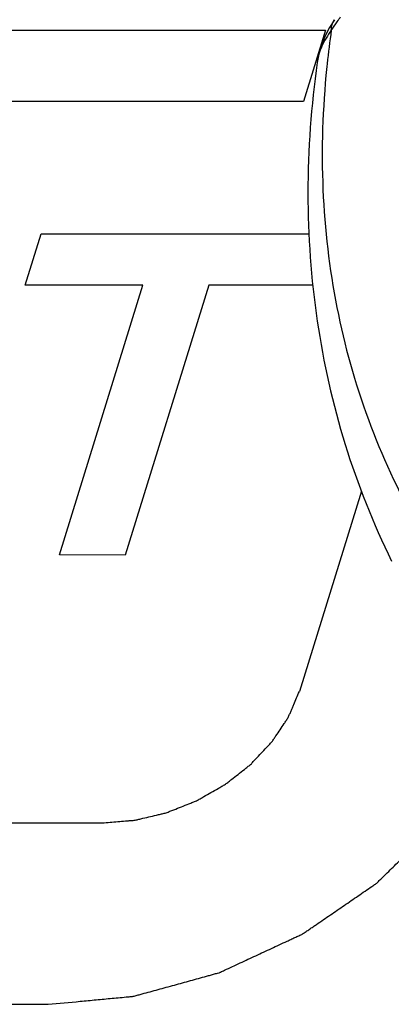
# Model space of a CAD drawing. Header units: inches. Extents: x 749 to 1245, y 24 to 374.
# Tile 128 of 145: x 1157.37 to 1158.81, y 154.96 to 158.78. Entities that reach past the tile are written whole.
import ezdxf

# ---------------------------------------------------------------- set-up
doc = ezdxf.new("R2010")
doc.units = ezdxf.units.IN
doc.header["$LTSCALE"] = 5
doc.header["$MEASUREMENT"] = 0
doc.layers.add('AM_0', color=7, linetype='CONTINUOUS', lineweight=30)

msp = doc.modelspace()

# ---------------------------------------------------------------- linework, layer by layer
at = {"layer": 'AM_0', "color": 7, "linetype": 'Continuous'}
for p, q in [((1158.5906, 158.7791), (1158.5714, 158.7491)), ((1158.5232, 158.6132), (1158.5232, 158.6129))]:
    msp.add_line(p, q, dxfattribs=at)
at = {"layer": 'AM_0', "color": 1, "linetype": 'Continuous'}
for p, q in [((1153.0318, 158.7384), (1158.5549, 158.7384)), ((1158.5549, 158.7384), (1158.4695, 158.462)), ((1158.4695, 158.462), (1152.9464, 158.462)), ((1157.3913, 157.7484), (1157.4528, 157.9475)), ((1157.4528, 157.9475), (1158.4911, 157.9475)), ((1157.8476, 157.7484), (1157.3913, 157.7484)), ((1157.5243, 156.7022), (1157.8476, 157.7484)), ((1158.1027, 157.7484), (1157.7789, 156.7006)), ((1158.5063, 157.7484), (1158.1027, 157.7484)), ((1158.6944, 156.9497), (1158.454, 156.1716)), ((1157.7789, 156.7006), (1157.5243, 156.7022)), ((1151.9874, 155.6624), (1157.698, 155.6624)), ((1151.7695, 154.9574), (1157.4801, 154.9574))]:
    msp.add_line(p, q, dxfattribs=at)
at = {"layer": 'AM_0', "color": 7, "linetype": 'Continuous'}
for points in [[(1158.5714, 158.7491), (1158.5553, 158.7188), (1158.5423, 158.688)], [(1158.5423, 158.688), (1158.5322, 158.6569), (1158.5252, 158.6258), (1158.5232, 158.6129)]]:
    msp.add_lwpolyline(points, dxfattribs=at)
for centre, radius, start, end in [((1156.2184, 160.3732), 2.8711, 325.268, 326.0911), ((1156.1168, 160.4417), 2.9936, 326.0882, 326.5155), ((1162.0593, 158.2362), 3.5174, 171.8071, 173.9259), ((1161.9983, 158.2429), 3.4559, 173.93, 174.6898)]:
    msp.add_arc(centre, radius, start, end, dxfattribs=at)
for points, knots in [([(1158.5779, 158.7374), (1158.578, 158.7413), (1158.5792, 158.7559), (1158.5844, 158.7702), (1158.5906, 158.7791)], [0, 0, 0, 0, 0.26353, 1, 1, 1, 1]), ([(1158.5779, 158.7374), (1158.5636, 158.7185), (1158.5395, 158.6792), (1158.5262, 158.6349), (1158.5232, 158.6132)], [0, 0, 0, 0, 0.519872, 1, 1, 1, 1]), ([(1158.5232, 158.6132), (1158.4997, 158.4454), (1158.4752, 158.1097), (1158.5106, 157.6101), (1158.6192, 157.1283), (1158.7399, 156.8237), (1158.8115, 156.6779)], [0, 0, 0, 0, 0.256097, 0.507048, 0.754434, 1, 1, 1, 1]), ([(1158.5572, 158.5628), (1158.5426, 158.4059), (1158.5351, 158.094), (1158.5931, 157.6348), (1158.7196, 157.198), (1158.8488, 156.9259), (1158.9234, 156.7965)], [0, 0, 0, 0, 0.258072, 0.509023, 0.755392, 1, 1, 1, 1])]:
    msp.add_open_spline(points, degree=3, knots=knots, dxfattribs=at)
at = {"layer": 'AM_0', "color": 1, "linetype": 'Continuous'}
for points, knots in [([(1157.698, 155.6624), (1157.7079, 155.6632), (1157.7278, 155.6649), (1157.7576, 155.6673), (1157.7825, 155.6693), (1157.7999, 155.6707), (1157.8098, 155.6716), (1157.8172, 155.6718), (1157.8248, 155.674), (1157.8349, 155.6763), (1157.8525, 155.6805), (1157.8776, 155.6865), (1157.9028, 155.6925), (1157.9204, 155.6966), (1157.9304, 155.6991), (1157.938, 155.7005), (1157.9453, 155.7038), (1157.9551, 155.7076), (1157.9723, 155.7145), (1157.9968, 155.7241), (1158.0213, 155.7339), (1158.0384, 155.7406), (1158.0482, 155.7447), (1158.0557, 155.7472), (1158.0625, 155.7516), (1158.0719, 155.7568), (1158.0882, 155.7662), (1158.1115, 155.7795), (1158.1347, 155.7929), (1158.1511, 155.8022), (1158.1603, 155.8076), (1158.1676, 155.8113), (1158.1734, 155.8164), (1158.1817, 155.8227), (1158.1959, 155.834), (1158.2164, 155.8499), (1158.2367, 155.866), (1158.251, 155.8771), (1158.2591, 155.8836), (1158.2656, 155.8881), (1158.2704, 155.8939), (1158.2773, 155.9011), (1158.2892, 155.9139), (1158.3064, 155.9321), (1158.3235, 155.9504), (1158.3356, 155.9631), (1158.3423, 155.9705), (1158.3479, 155.9758), (1158.3514, 155.9819), (1158.3569, 155.9898), (1158.3661, 156.0036), (1158.3794, 156.0234), (1158.3925, 156.0432), (1158.4019, 156.0571), (1158.407, 156.065), (1158.4115, 156.0708), (1158.4137, 156.0773), (1158.4174, 156.0856), (1158.4218, 156.0961), (1158.4272, 156.1087), (1158.4343, 156.1255), (1158.4433, 156.1464), (1158.4504, 156.1632), (1158.454, 156.1716)], [0, 0, 0, 0, 0.03125, 0.0625, 0.09375, 0.109375, 0.117188, 0.125, 0.132812, 0.140625, 0.15625, 0.1875, 0.21875, 0.234375, 0.242188, 0.25, 0.257812, 0.265625, 0.28125, 0.3125, 0.34375, 0.359375, 0.367188, 0.375, 0.382812, 0.390625, 0.40625, 0.4375, 0.46875, 0.484375, 0.492188, 0.5, 0.507812, 0.515625, 0.53125, 0.5625, 0.59375, 0.609375, 0.617188, 0.625, 0.632812, 0.640625, 0.65625, 0.6875, 0.71875, 0.734375, 0.742188, 0.75, 0.757812, 0.765625, 0.78125, 0.8125, 0.84375, 0.859375, 0.867188, 0.875, 0.882812, 0.890625, 0.90625, 0.921875, 0.9375, 0.96875, 1, 1, 1, 1]), ([(1157.4801, 154.9574), (1157.5215, 154.9613), (1157.5835, 154.9672), (1157.6558, 154.974), (1157.6972, 154.9779), (1157.7282, 154.9808), (1157.7592, 154.9837), (1157.7825, 154.9859), (1157.798, 154.9873), (1157.8044, 154.988), (1157.8096, 154.9883), (1157.8148, 154.9896), (1157.8239, 154.9922), (1157.8369, 154.9957), (1157.8577, 155.0015), (1157.8837, 155.0086), (1157.9254, 155.0201), (1157.9774, 155.0344), (1158.0294, 155.0488), (1158.0711, 155.0602), (1158.0971, 155.0674), (1158.1179, 155.0731), (1158.1309, 155.0768), (1158.14, 155.0792), (1158.1452, 155.0808), (1158.1502, 155.0833), (1158.1565, 155.0862), (1158.1717, 155.0933), (1158.1944, 155.1038), (1158.2247, 155.1179), (1158.2549, 155.132), (1158.2953, 155.1508), (1158.3357, 155.1696), (1158.376, 155.1884), (1158.4013, 155.2001), (1158.4215, 155.2095), (1158.4366, 155.2166), (1158.4492, 155.2224), (1158.4592, 155.2272), (1158.4671, 155.2304), (1158.4735, 155.2354), (1158.4826, 155.2414), (1158.4937, 155.2491), (1158.5072, 155.2583), (1158.5251, 155.2706), (1158.5475, 155.286), (1158.5833, 155.3106), (1158.6191, 155.3352), (1158.6549, 155.3598), (1158.6818, 155.3782), (1158.7086, 155.3967), (1158.7288, 155.4105), (1158.7422, 155.4197), (1158.7478, 155.4236), (1158.7524, 155.4266), (1158.7563, 155.4301), (1158.7628, 155.4366), (1158.7722, 155.4458), (1158.7872, 155.4605), (1158.806, 155.4788), (1158.8361, 155.5082), (1158.8737, 155.5449), (1158.9112, 155.5816), (1158.9413, 155.6109), (1158.9601, 155.6293), (1158.9751, 155.6439), (1158.9845, 155.6532), (1158.9912, 155.6595), (1158.9947, 155.6633), (1158.9975, 155.6675), (1159.0012, 155.6727), (1159.0098, 155.6852), (1159.0229, 155.7039), (1159.0402, 155.7289), (1159.0576, 155.7539), (1159.0807, 155.7872), (1159.1212, 155.8455), (1159.1559, 155.8955), (1159.1791, 155.9288)], [0, 0, 0, 0, 0.0625, 0.09375, 0.109375, 0.125, 0.140625, 0.15625, 0.160156, 0.164062, 0.166016, 0.167969, 0.171875, 0.179688, 0.1875, 0.203125, 0.21875, 0.25, 0.28125, 0.296875, 0.3125, 0.320312, 0.328125, 0.332031, 0.333984, 0.335938, 0.339844, 0.34375, 0.359375, 0.375, 0.390625, 0.40625, 0.4375, 0.453125, 0.46875, 0.476562, 0.484375, 0.492188, 0.496094, 0.5, 0.503906, 0.507812, 0.515625, 0.523438, 0.53125, 0.546875, 0.5625, 0.59375, 0.609375, 0.625, 0.640625, 0.65625, 0.660156, 0.664062, 0.666016, 0.667969, 0.671875, 0.679688, 0.6875, 0.703125, 0.71875, 0.75, 0.78125, 0.796875, 0.8125, 0.820312, 0.828125, 0.832031, 0.833984, 0.835938, 0.839844, 0.84375, 0.859375, 0.875, 0.890625, 0.90625, 0.9375, 1, 1, 1, 1])]:
    msp.add_open_spline(points, degree=3, knots=knots, dxfattribs=at)

doc.saveas('drawing.dxf')
